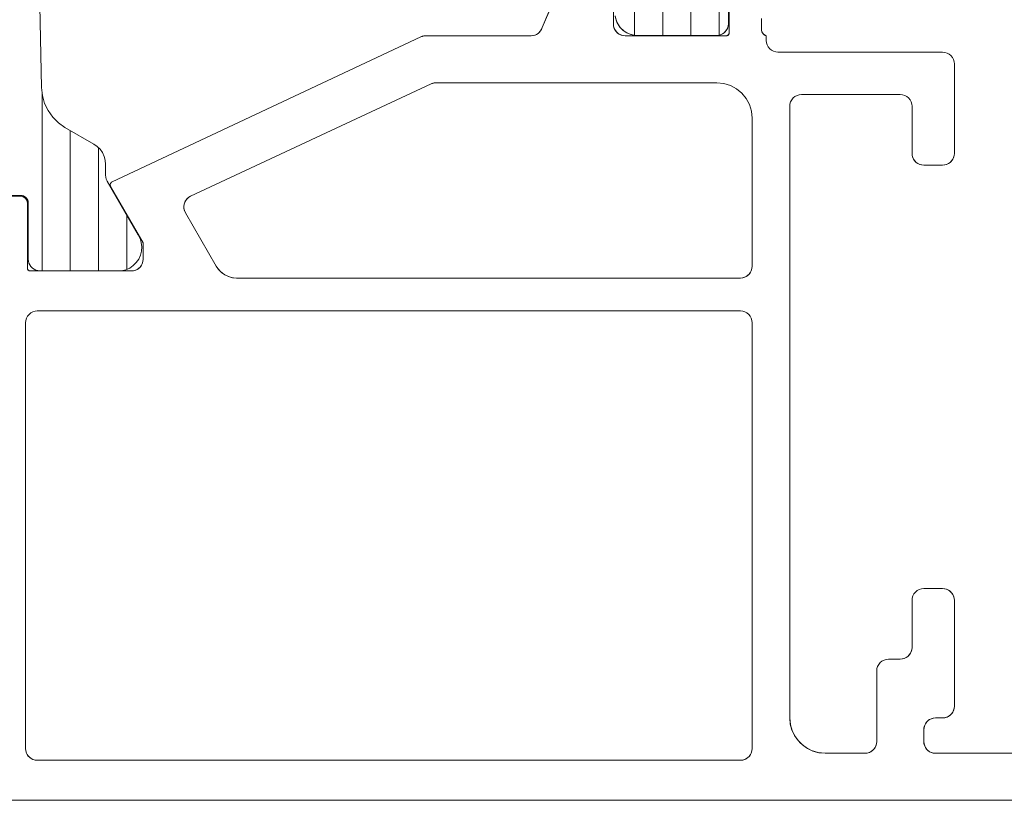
# Model space of a CAD drawing. Header units: metres. Extents: x 69 to 122.5, y -21.4 to -4.6.
# Tile 51 of 250: x 73.3982 to 73.4401, y -17.9425 to -17.9094. Entities that reach past the tile are written whole.
import ezdxf

# ---------------------------------------------------------------- set-up
doc = ezdxf.new("R2010")
doc.units = ezdxf.units.M
doc.header["$LTSCALE"] = 0.02
doc.layers.add('032_Metallarbeiten-Fenster', color=7, linetype='Continuous', lineweight=5)

msp = doc.modelspace()

# ---------------------------------------------------------------- linework, layer by layer
at = {"layer": '032_Metallarbeiten-Fenster', "color": 251, "linetype": 'Continuous', "lineweight": 9, "true_color": 0x555555}
for p, q in [((73.4268, -17.91003), (73.4268, -17.898036)), ((73.428, -17.910017), (73.428, -17.903618)), ((73.4256, -17.91003), (73.4256, -17.904055)), ((73.4244, -17.910026), (73.4244, -17.907312)), ((73.3992, -17.92003), (73.3992, -17.912462)), ((73.4004, -17.92003), (73.4004, -17.914065)), ((73.4016, -17.92003), (73.4016, -17.9148)), ((73.4028, -17.919972), (73.4028, -17.917659))]:
    msp.add_line(p, q, dxfattribs=at)
at = {"layer": '032_Metallarbeiten-Fenster', "linetype": 'Continuous', "lineweight": 5}
for points in [[(73.3975, -17.91683), (73.39831, -17.91683), (73.39831, -17.91683), (73.398362, -17.916835), (73.398413, -17.916848), (73.39846, -17.91687), (73.398503, -17.9169), (73.39854, -17.916937), (73.39857, -17.91698), (73.398592, -17.917027), (73.398606, -17.917078), (73.39861, -17.91713), (73.39861, -17.91953), (73.39861, -17.91953), (73.398618, -17.919617), (73.39864, -17.919701), (73.398677, -17.91978), (73.398727, -17.919851), (73.398789, -17.919913), (73.39886, -17.919963), (73.398939, -17.92), (73.399023, -17.920022), (73.39911, -17.92003), (73.402586, -17.92003), (73.402586, -17.92003), (73.402763, -17.919988), (73.402929, -17.919915), (73.403079, -17.919813), (73.403208, -17.919685), (73.403312, -17.919537), (73.403388, -17.919371), (73.403432, -17.919195), (73.403444, -17.919014), (73.403423, -17.918834), (73.403369, -17.918661), (73.403285, -17.9185), (73.401967, -17.916216), (73.401967, -17.916216), (73.40193, -17.916135), (73.401907, -17.91605), (73.4019, -17.915961), (73.4019, -17.915509), (73.4019, -17.915509), (73.401885, -17.915335), (73.40184, -17.915167), (73.401766, -17.915009), (73.401666, -17.914866), (73.401543, -17.914743), (73.4014, -17.914643), (73.400176, -17.913936), (73.400176, -17.913936), (73.399896, -17.913741), (73.399653, -17.9135), (73.399455, -17.913222), (73.399307, -17.912914), (73.399213, -17.912585), (73.399177, -17.912245), (73.399035, -17.9053)], [(73.42842, -17.90716), (73.42842, -17.90992), (73.428418, -17.909943), (73.428411, -17.909966), (73.4284, -17.909987), (73.428385, -17.910005), (73.428367, -17.91002), (73.428346, -17.910031), (73.428323, -17.910038), (73.4283, -17.91004), (73.424, -17.91004), (73.423902, -17.91003), (73.423809, -17.910002), (73.423722, -17.909956), (73.423646, -17.909894), (73.423584, -17.909818), (73.423538, -17.909731), (73.42351, -17.909638), (73.4235, -17.90954), (73.4235, -17.90884)], [(73.423572, -17.909218), (73.423646, -17.909456), (73.423777, -17.909668), (73.423956, -17.909841), (73.424173, -17.909964), (73.424413, -17.91003), (73.42789, -17.91003), (73.427987, -17.91002), (73.428081, -17.909992), (73.428168, -17.909946), (73.428243, -17.909884), (73.428306, -17.909808), (73.428352, -17.909721), (73.42838, -17.909628), (73.42839, -17.90953), (73.42839, -17.90713)], [(73.420747, -17.909019), (73.420476, -17.909692), (73.420446, -17.909765), (73.420406, -17.909832), (73.420355, -17.909892), (73.420295, -17.909944), (73.420228, -17.909985), (73.420155, -17.910015), (73.420079, -17.910033), (73.420001, -17.91004), (73.415521, -17.91004), (73.415493, -17.91004), (73.415466, -17.910043), (73.415439, -17.910046), (73.415412, -17.910051), (73.415386, -17.910058), (73.41536, -17.910066), (73.415334, -17.910076), (73.415309, -17.910086), (73.402179, -17.916253), (73.402155, -17.916268), (73.402134, -17.916287), (73.402118, -17.916311), (73.402106, -17.916337), (73.402101, -17.916365), (73.402101, -17.916393), (73.402107, -17.916421), (73.402118, -17.916447), (73.4035, -17.91884), (73.4035, -17.91954), (73.40349, -17.919638), (73.403462, -17.919731), (73.403416, -17.919818), (73.403353, -17.919894), (73.403278, -17.919956), (73.403191, -17.920002), (73.403097, -17.92003), (73.403, -17.92004), (73.3987, -17.92004), (73.398677, -17.920038), (73.398654, -17.920031), (73.398633, -17.92002), (73.398615, -17.920005), (73.3986, -17.919987), (73.398589, -17.919966), (73.398582, -17.919943), (73.39858, -17.91992), (73.39858, -17.91716), (73.398574, -17.917102), (73.398557, -17.917045), (73.398529, -17.916993), (73.398492, -17.916948), (73.398447, -17.916911), (73.398395, -17.916883), (73.398338, -17.916866), (73.39828, -17.91686), (73.3973, -17.91686)], [(73.4485, -17.94054), (73.4372, -17.94054), (73.437102, -17.94053), (73.437009, -17.940502), (73.436922, -17.940455), (73.436846, -17.940393), (73.436784, -17.940317), (73.436738, -17.940231), (73.43671, -17.940137), (73.4367, -17.94004), (73.4367, -17.93954), (73.43671, -17.939442), (73.436738, -17.939348), (73.436784, -17.939262), (73.436846, -17.939186), (73.436922, -17.939124), (73.437009, -17.939078), (73.437102, -17.939049), (73.4372, -17.93904), (73.4375, -17.93904), (73.437598, -17.93903), (73.437691, -17.939002), (73.437778, -17.938955), (73.437854, -17.938893), (73.437916, -17.938817), (73.437962, -17.938731), (73.43799, -17.938637), (73.438, -17.93854), (73.438, -17.93404), (73.43799, -17.933942), (73.437962, -17.933848), (73.437916, -17.933762), (73.437854, -17.933686), (73.437778, -17.933624), (73.437691, -17.933578), (73.437598, -17.933549), (73.4375, -17.93354), (73.4367, -17.93354), (73.436602, -17.933549), (73.436509, -17.933578), (73.436422, -17.933624), (73.436346, -17.933686), (73.436284, -17.933762), (73.436238, -17.933848), (73.43621, -17.933942), (73.4362, -17.93404), (73.4362, -17.93604), (73.43619, -17.936137), (73.436162, -17.936231), (73.436116, -17.936317), (73.436054, -17.936393), (73.435978, -17.936455), (73.435891, -17.936502), (73.435798, -17.93653), (73.4357, -17.93654), (73.4352, -17.93654), (73.435102, -17.936549), (73.435009, -17.936578), (73.434922, -17.936624), (73.434846, -17.936686), (73.434784, -17.936762), (73.434738, -17.936848), (73.43471, -17.936942), (73.4347, -17.93704), (73.4347, -17.94004), (73.43469, -17.940137), (73.434662, -17.940231), (73.434616, -17.940317), (73.434554, -17.940393), (73.434478, -17.940455), (73.434391, -17.940502), (73.434298, -17.94053), (73.4342, -17.94054), (73.4325, -17.94054), (73.432207, -17.940511), (73.431926, -17.940425), (73.431667, -17.940287), (73.431439, -17.9401), (73.431253, -17.939873), (73.431114, -17.939614), (73.431029, -17.939332), (73.431, -17.93904), (73.431, -17.913039), (73.43101, -17.912942), (73.431038, -17.912848), (73.431084, -17.912762), (73.431146, -17.912686), (73.431222, -17.912624), (73.431309, -17.912578), (73.431402, -17.912549), (73.4315, -17.91254), (73.4357, -17.91254), (73.435798, -17.912549), (73.435891, -17.912578), (73.435978, -17.912624), (73.436054, -17.912686), (73.436116, -17.912762), (73.436162, -17.912848), (73.43619, -17.912942), (73.4362, -17.91304), (73.4362, -17.91504), (73.43621, -17.915137), (73.436238, -17.915231), (73.436284, -17.915317), (73.436346, -17.915393), (73.436422, -17.915455), (73.436509, -17.915502), (73.436602, -17.91553), (73.4367, -17.91554), (73.4375, -17.91554), (73.437598, -17.91553), (73.437691, -17.915502), (73.437778, -17.915455), (73.437854, -17.915393), (73.437916, -17.915317), (73.437962, -17.915231), (73.43799, -17.915137), (73.438, -17.91504), (73.438, -17.91124), (73.43799, -17.911142), (73.437962, -17.911048), (73.437916, -17.910962), (73.437854, -17.910886), (73.437778, -17.910824), (73.437691, -17.910778), (73.437598, -17.910749), (73.4375, -17.91074), (73.4305, -17.91074), (73.430402, -17.91073), (73.430309, -17.910702), (73.430222, -17.910655), (73.430146, -17.910593), (73.430084, -17.910517), (73.430038, -17.910431), (73.43001, -17.910337), (73.43, -17.91024), (73.43, -17.91004), (73.429958, -17.910024), (73.429918, -17.910001), (73.429883, -17.909972), (73.429854, -17.909937), (73.42983, -17.909899), (73.429813, -17.909857), (73.429803, -17.909812), (73.4298, -17.909767), (73.4298, -17.909313)], [(73.392, -17.94254), (73.4565, -17.94254)]]:
    msp.add_lwpolyline(points, dxfattribs=at)
at = {"layer": '032_Metallarbeiten-Fenster', "lineweight": 5}
for points in [[(73.3975, -17.91683), (73.39831, -17.91683), (73.39831, -17.91683), (73.398362, -17.916835), (73.398413, -17.916848), (73.39846, -17.91687), (73.398503, -17.9169), (73.39854, -17.916937), (73.39857, -17.91698), (73.398592, -17.917027), (73.398606, -17.917078), (73.39861, -17.91713), (73.39861, -17.91953), (73.39861, -17.91953), (73.398618, -17.919617), (73.39864, -17.919701), (73.398677, -17.91978), (73.398727, -17.919851), (73.398789, -17.919913), (73.39886, -17.919963), (73.398939, -17.92), (73.399023, -17.920022), (73.39911, -17.92003), (73.402586, -17.92003), (73.402586, -17.92003), (73.402763, -17.919988), (73.402929, -17.919915), (73.403079, -17.919813), (73.403208, -17.919685), (73.403312, -17.919537), (73.403388, -17.919371), (73.403432, -17.919195), (73.403444, -17.919014), (73.403423, -17.918834), (73.403369, -17.918661), (73.403285, -17.9185), (73.401967, -17.916216), (73.401967, -17.916216), (73.40193, -17.916135), (73.401907, -17.91605), (73.4019, -17.915961), (73.4019, -17.915509), (73.4019, -17.915509), (73.401885, -17.915335), (73.40184, -17.915167), (73.401766, -17.915009), (73.401666, -17.914866), (73.401543, -17.914743), (73.4014, -17.914643), (73.400176, -17.913936), (73.400176, -17.913936), (73.399896, -17.913741), (73.399653, -17.9135), (73.399455, -17.913222), (73.399307, -17.912914), (73.399213, -17.912585), (73.399177, -17.912245), (73.399035, -17.9053)], [(73.42842, -17.90716), (73.42842, -17.90992), (73.42842, -17.90992), (73.428418, -17.909941), (73.428413, -17.909961), (73.428404, -17.90998), (73.428392, -17.909997), (73.428377, -17.910012), (73.42836, -17.910024), (73.428341, -17.910033), (73.428321, -17.910038), (73.4283, -17.91004), (73.424, -17.91004), (73.424, -17.91004), (73.423913, -17.910032), (73.423829, -17.91001), (73.42375, -17.909973), (73.423679, -17.909923), (73.423617, -17.909861), (73.423567, -17.90979), (73.42353, -17.909711), (73.423508, -17.909627), (73.4235, -17.90954), (73.4235, -17.90884)], [(73.423568, -17.909195), (73.423612, -17.909371), (73.423688, -17.909537), (73.423792, -17.909685), (73.423921, -17.909813), (73.424071, -17.909915), (73.424237, -17.909988), (73.424413, -17.91003), (73.42789, -17.91003), (73.42789, -17.91003), (73.427977, -17.910022), (73.428061, -17.91), (73.42814, -17.909963), (73.428211, -17.909913), (73.428273, -17.909851), (73.428323, -17.90978), (73.42836, -17.909701), (73.428382, -17.909617), (73.42839, -17.90953), (73.42839, -17.90713)], [(73.420859, -17.908804), (73.420476, -17.909692), (73.420476, -17.909692), (73.420441, -17.909775), (73.420392, -17.90985), (73.42033, -17.909915), (73.420257, -17.909968), (73.420177, -17.910008), (73.42009, -17.910032), (73.420001, -17.91004), (73.415521, -17.91004), (73.415521, -17.91004), (73.415448, -17.910045), (73.415377, -17.910061), (73.415309, -17.910086), (73.402179, -17.916253), (73.402179, -17.916253), (73.402157, -17.916266), (73.402138, -17.916283), (73.402123, -17.916303), (73.402111, -17.916325), (73.402103, -17.916349), (73.4021, -17.916374), (73.402102, -17.9164), (73.402108, -17.916424), (73.402118, -17.916447), (73.4035, -17.91884), (73.4035, -17.91954), (73.4035, -17.91954), (73.403492, -17.919627), (73.40347, -17.919711), (73.403433, -17.91979), (73.403383, -17.919861), (73.403321, -17.919923), (73.40325, -17.919973), (73.403171, -17.92001), (73.403087, -17.920032), (73.403, -17.92004), (73.3987, -17.92004), (73.3987, -17.92004), (73.398679, -17.920038), (73.398659, -17.920033), (73.39864, -17.920024), (73.398623, -17.920012), (73.398608, -17.919997), (73.398596, -17.91998), (73.398587, -17.919961), (73.398582, -17.919941), (73.39858, -17.91992), (73.39858, -17.91716), (73.39858, -17.91716), (73.398575, -17.917108), (73.398562, -17.917057), (73.39854, -17.91701), (73.39851, -17.916967), (73.398473, -17.91693), (73.39843, -17.9169), (73.398383, -17.916878), (73.398332, -17.916865), (73.39828, -17.91686), (73.3973, -17.91686)], [(73.4485, -17.94054), (73.4372, -17.94054), (73.4372, -17.94054), (73.437113, -17.940532), (73.437029, -17.94051), (73.43695, -17.940473), (73.436879, -17.940423), (73.436817, -17.940361), (73.436767, -17.94029), (73.43673, -17.940211), (73.436708, -17.940126), (73.4367, -17.94004), (73.4367, -17.93954), (73.4367, -17.93954), (73.436708, -17.939453), (73.43673, -17.939369), (73.436767, -17.93929), (73.436817, -17.939218), (73.436879, -17.939157), (73.43695, -17.939107), (73.437029, -17.93907), (73.437113, -17.939047), (73.4372, -17.93904), (73.4375, -17.93904), (73.4375, -17.93904), (73.437587, -17.939032), (73.437671, -17.939009), (73.43775, -17.938973), (73.437821, -17.938923), (73.437883, -17.938861), (73.437933, -17.93879), (73.43797, -17.938711), (73.437992, -17.938626), (73.438, -17.93854), (73.438, -17.93404), (73.438, -17.93404), (73.437992, -17.933953), (73.43797, -17.933869), (73.437933, -17.93379), (73.437883, -17.933718), (73.437821, -17.933657), (73.43775, -17.933607), (73.437671, -17.93357), (73.437587, -17.933547), (73.4375, -17.93354), (73.4367, -17.93354), (73.4367, -17.93354), (73.436602, -17.933549), (73.436509, -17.933578), (73.436422, -17.933624), (73.436346, -17.933686), (73.436284, -17.933762), (73.436238, -17.933848), (73.43621, -17.933942), (73.4362, -17.93404), (73.4362, -17.93604), (73.4362, -17.93604), (73.436192, -17.936126), (73.43617, -17.936211), (73.436133, -17.93629), (73.436083, -17.936361), (73.436021, -17.936423), (73.43595, -17.936473), (73.435871, -17.936509), (73.435787, -17.936532), (73.4357, -17.93654), (73.4352, -17.93654), (73.4352, -17.93654), (73.435102, -17.936549), (73.435009, -17.936578), (73.434922, -17.936624), (73.434846, -17.936686), (73.434784, -17.936762), (73.434738, -17.936848), (73.43471, -17.936942), (73.4347, -17.93704), (73.4347, -17.94004), (73.4347, -17.94004), (73.434692, -17.940126), (73.43467, -17.940211), (73.434633, -17.94029), (73.434583, -17.940361), (73.434521, -17.940423), (73.43445, -17.940473), (73.434371, -17.940509), (73.434287, -17.940532), (73.4342, -17.94054), (73.4325, -17.94054), (73.4325, -17.94054), (73.43224, -17.940517), (73.431987, -17.940449), (73.43175, -17.940339), (73.431536, -17.940189), (73.431351, -17.940004), (73.431201, -17.93979), (73.43109, -17.939553), (73.431023, -17.9393), (73.431, -17.93904), (73.431, -17.913039), (73.431, -17.913039), (73.43101, -17.912942), (73.431038, -17.912848), (73.431084, -17.912762), (73.431146, -17.912686), (73.431222, -17.912624), (73.431309, -17.912578), (73.431402, -17.912549), (73.4315, -17.91254), (73.4357, -17.91254), (73.4357, -17.91254), (73.435798, -17.912549), (73.435891, -17.912578), (73.435978, -17.912624), (73.436054, -17.912686), (73.436116, -17.912762), (73.436162, -17.912848), (73.43619, -17.912942), (73.4362, -17.91304), (73.4362, -17.91504), (73.4362, -17.91504), (73.436208, -17.915126), (73.43623, -17.915211), (73.436267, -17.91529), (73.436317, -17.915361), (73.436379, -17.915423), (73.43645, -17.915473), (73.436529, -17.915509), (73.436613, -17.915532), (73.4367, -17.91554), (73.4375, -17.91554), (73.4375, -17.91554), (73.437587, -17.915532), (73.437671, -17.915509), (73.43775, -17.915473), (73.437821, -17.915423), (73.437883, -17.915361), (73.437933, -17.91529), (73.43797, -17.915211), (73.437992, -17.915126), (73.438, -17.91504), (73.438, -17.91124), (73.438, -17.91124), (73.43799, -17.911142), (73.437962, -17.911048), (73.437916, -17.910962), (73.437854, -17.910886), (73.437778, -17.910824), (73.437691, -17.910778), (73.437598, -17.910749), (73.4375, -17.91074), (73.4305, -17.91074), (73.4305, -17.91074), (73.430402, -17.91073), (73.430309, -17.910702), (73.430222, -17.910655), (73.430146, -17.910593), (73.430084, -17.910517), (73.430038, -17.910431), (73.43001, -17.910337), (73.43, -17.91024), (73.43, -17.91004), (73.43, -17.91004), (73.429952, -17.910021), (73.429908, -17.909993), (73.42987, -17.909958), (73.429839, -17.909916), (73.429817, -17.909869), (73.429804, -17.909819), (73.4298, -17.909767), (73.4298, -17.909313)], [(73.392, -17.94254), (73.4565, -17.94254)]]:
    msp.add_lwpolyline(points, dxfattribs=at)
for points in [[(73.4279, -17.91204), (73.415964, -17.91204), (73.415964, -17.91204), (73.415892, -17.912045), (73.415821, -17.912061), (73.415753, -17.912086), (73.405518, -17.916859), (73.405518, -17.916859), (73.405439, -17.916905), (73.405369, -17.916965), (73.405312, -17.917037), (73.405269, -17.917118), (73.405241, -17.917206), (73.40523, -17.917298), (73.405236, -17.917389), (73.405258, -17.917478), (73.405297, -17.917562), (73.406611, -17.919839), (73.406611, -17.919839), (73.406711, -17.919982), (73.406835, -17.920105), (73.406977, -17.920205), (73.407135, -17.920279), (73.407304, -17.920324), (73.407477, -17.920339), (73.4289, -17.920339), (73.4289, -17.920339), (73.428987, -17.920332), (73.429071, -17.920309), (73.42915, -17.920272), (73.429221, -17.920222), (73.429283, -17.920161), (73.429333, -17.920089), (73.42937, -17.92001), (73.429392, -17.919926), (73.4294, -17.919839), (73.4294, -17.91354), (73.4294, -17.91354), (73.429371, -17.913247), (73.429286, -17.912966), (73.429147, -17.912706), (73.428961, -17.912479), (73.428733, -17.912292), (73.428474, -17.912154), (73.428193, -17.912068)], [(73.4289, -17.92174), (73.399, -17.92174), (73.399, -17.92174), (73.398902, -17.921749), (73.398809, -17.921778), (73.398722, -17.921824), (73.398646, -17.921886), (73.398584, -17.921962), (73.398538, -17.922048), (73.39851, -17.922142), (73.3985, -17.92224), (73.3985, -17.94034), (73.3985, -17.94034), (73.398508, -17.940426), (73.39853, -17.940511), (73.398567, -17.94059), (73.398617, -17.940661), (73.398679, -17.940723), (73.39875, -17.940773), (73.398829, -17.940809), (73.398913, -17.940832), (73.399, -17.94084), (73.4289, -17.94084), (73.4289, -17.94084), (73.428987, -17.940832), (73.429071, -17.940809), (73.42915, -17.940773), (73.429221, -17.940723), (73.429283, -17.940661), (73.429333, -17.94059), (73.42937, -17.940511), (73.429392, -17.940426), (73.4294, -17.94034), (73.4294, -17.92224), (73.4294, -17.92224), (73.42939, -17.922142), (73.429362, -17.922048), (73.429316, -17.921962), (73.429254, -17.921886), (73.429178, -17.921824), (73.429091, -17.921778), (73.428998, -17.921749)]]:
    msp.add_lwpolyline(points, close=True, dxfattribs=at)
at = {"layer": '032_Metallarbeiten-Fenster', "linetype": 'Continuous', "lineweight": 5}
for points in [[(73.4289, -17.920339), (73.407477, -17.920339), (73.407347, -17.920331), (73.407219, -17.920305), (73.407095, -17.920263), (73.406977, -17.920205), (73.406869, -17.920133), (73.40677, -17.920046), (73.406684, -17.919948), (73.406611, -17.919839), (73.405297, -17.917562), (73.405254, -17.917468), (73.405233, -17.917366), (73.405232, -17.917263), (73.405253, -17.917162), (73.405294, -17.917067), (73.405354, -17.916982), (73.40543, -17.916912), (73.405518, -17.916859), (73.415753, -17.912086), (73.415778, -17.912076), (73.415803, -17.912066), (73.415829, -17.912058), (73.415856, -17.912051), (73.415883, -17.912046), (73.41591, -17.912043), (73.415937, -17.91204), (73.415964, -17.91204), (73.4279, -17.91204), (73.428193, -17.912068), (73.428474, -17.912154), (73.428733, -17.912292), (73.428961, -17.912479), (73.429147, -17.912706), (73.429286, -17.912966), (73.429371, -17.913247), (73.4294, -17.91354), (73.4294, -17.919839), (73.42939, -17.919937), (73.429362, -17.920031), (73.429316, -17.920117), (73.429254, -17.920193), (73.429178, -17.920255), (73.429091, -17.920301), (73.428998, -17.92033)], [(73.399, -17.94084), (73.398902, -17.94083), (73.398809, -17.940802), (73.398722, -17.940755), (73.398646, -17.940693), (73.398584, -17.940617), (73.398538, -17.940531), (73.39851, -17.940437), (73.3985, -17.94034), (73.3985, -17.92224), (73.39851, -17.922142), (73.398538, -17.922048), (73.398584, -17.921962), (73.398646, -17.921886), (73.398722, -17.921824), (73.398809, -17.921778), (73.398902, -17.921749), (73.399, -17.92174), (73.4289, -17.92174), (73.428998, -17.921749), (73.429091, -17.921778), (73.429178, -17.921824), (73.429254, -17.921886), (73.429316, -17.921962), (73.429362, -17.922048), (73.42939, -17.922142), (73.4294, -17.92224), (73.4294, -17.94034), (73.42939, -17.940437), (73.429362, -17.940531), (73.429316, -17.940617), (73.429254, -17.940693), (73.429178, -17.940755), (73.429091, -17.940801), (73.428998, -17.94083), (73.4289, -17.94084)]]:
    msp.add_lwpolyline(points, close=True, dxfattribs=at)

doc.saveas('drawing.dxf')
